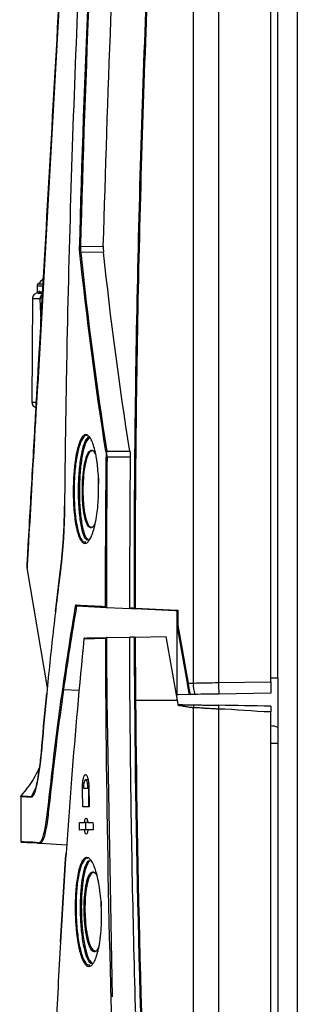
# Model space of a CAD drawing. Header units: millimetres. Extents: x 156 to 887, y -58 to 920.
# Tile 89 of 118: x 715 to 739, y 402 to 488. Entities that reach past the tile are written whole.
import ezdxf

# ---------------------------------------------------------------- set-up
doc = ezdxf.new("R2010")
doc.units = ezdxf.units.MM

msp = doc.modelspace()

# ---------------------------------------------------------------- linework, layer by layer
at = {"color": 7, "linetype": 'Continuous', "lineweight": 25}
for p, q in [((738.79, 564.468), (738.79, 314.468)), ((736.463, 430.377), (736.463, 563.443)), ((737.098, 430.726), (737.098, 563.281)), ((721.977, 560.27), (716.089, 456.48)), ((719.855, 468.465), (721.829, 468.475)), ((721.847, 467.952), (719.855, 467.942)), ((716.037, 465.075), (716.033, 464.506)), ((716.229, 464.567), (716.228, 464.384)), ((715.623, 463.892), (715.584, 454.848)), ((716.397, 461.916), (716.295, 463.885)), ((722.123, 450.546), (724.146, 450.556)), ((724.182, 450.032), (722.156, 450.022)), ((715.155, 440.33), (716.931, 429.845)), ((717.646, 436.498), (718.089, 440.18)), ((719.501, 437.015), (722.087, 436.88)), ((722.118, 436.878), (724.202, 436.769)), ((728.283, 435.312), (728.283, 436.555)), ((728.349, 436.626), (728.349, 435.318)), ((729.178, 430.239), (728.283, 435.312)), ((728.283, 429.31), (728.283, 435.312)), ((728.349, 435.318), (729.243, 430.252)), ((722.127, 434.23), (724.134, 434.265)), ((724.616, 434.274), (727.333, 434.321)), ((728.319, 428.73), (727.333, 434.321)), ((729.243, 430.252), (729.707, 430.26)), ((731.891, 430.297), (736.463, 430.377)), ((736.463, 430.726), (737.098, 430.726)), ((736.463, 430.377), (736.463, 429.376)), ((737.088, 430.726), (737.088, 315.42)), ((728.36, 429.235), (728.231, 429.232)), ((728.299, 429.264), (729.355, 429.282)), ((729.416, 429.253), (728.36, 429.235)), ((729.843, 429.261), (729.416, 429.253)), ((736.462, 429.376), (731.94, 429.297)), ((722.135, 428.73), (722.591, 402.792)), ((728.319, 428.73), (724.649, 428.73)), ((728.401, 428.271), (728.319, 428.73)), ((736.463, 315.154), (736.463, 427.73)), ((720.497, 421.783), (720.279, 421.779)), ((715.934, 421.108), (715.533, 420.302)), ((720.568, 421.026), (720.456, 421.028)), ((720.528, 421.027), (720.547, 419.434)), ((714.628, 420.304), (714.627, 416.394)), ((720.436, 418.054), (720.178, 418.058)), ((720.446, 417.408), (720.187, 417.403)), ((716.326, 416.234), (718.625, 416.113))]:
    msp.add_line(p, q, dxfattribs=at)
at = {"color": 8, "linetype": 'Continuous', "lineweight": 25}
for p, q in [((716.537, 464.384), (716.52, 464.384)), ((718.352, 429.689), (719.715, 429.646)), ((728.205, 429.379), (728.283, 429.376)), ((728.226, 429.262), (728.299, 429.264)), ((736.463, 425.004), (737.088, 425.004)), ((720.123, 421.08), (720.012, 421.08))]:
    msp.add_line(p, q, dxfattribs=at)
at = {"color": 7, "linetype": 'Continuous', "lineweight": 25, "flags": 128}
for points in [[(731.891, 562.894), (731.891, 513.898), (731.891, 430.297)], [(729.707, 430.26), (729.707, 446.965), (729.707, 517.793), (729.707, 531.936), (729.707, 540.79), (729.707, 549.644), (729.707, 551.907)], [(722.156, 450.022), (722.144, 450.022), (722.132, 450.022), (722.121, 450.023), (722.111, 450.023), (722.102, 450.023), (722.094, 450.023), (722.089, 450.023), (722.085, 450.023)], [(724.545, 436.822), (724.549, 436.822), (724.554, 436.822), (724.56, 436.822), (724.568, 436.822), (724.577, 436.822), (724.587, 436.822), (724.597, 436.822), (724.608, 436.822)], [(724.608, 436.822), (726.425, 436.727), (728.283, 436.629), (728.349, 436.626)], [(728.283, 436.555), (728.135, 436.562), (727.54, 436.594), (725.16, 436.718), (724.613, 436.747)], [(722.135, 428.73), (722.123, 428.73), (722.111, 428.73), (722.1, 428.73), (722.09, 428.73), (722.081, 428.73), (722.074, 428.73), (722.068, 428.73), (722.064, 428.73)], [(729.707, 326.107), (729.706, 341.28), (729.707, 404.097), (729.707, 428.098)], [(731.891, 427.979), (731.891, 378.31), (731.891, 315.703)]]:
    msp.add_lwpolyline(points, dxfattribs=at)
at = {"color": 8, "linetype": 'Continuous', "lineweight": 25, "flags": 128}
msp.add_lwpolyline([(720.131, 434.122), (720.13, 434.127), (720.13, 434.129)], dxfattribs=at)
at = {"color": 7, "linetype": 'Continuous', "lineweight": 25}
for centre, radius, start, end in [((669.963, 466.512), 49.911, 1.64326, 2.24299), ((669.993, 468.204), 49.863, 359.6991, 0.3009), ((713.575, 468.277), 4, 310.39958, 320.64204), ((716.286, 465.004), 0.25, 117.38454, 181.5444), ((722.125, 450.457), 0.0891, 91.46838, 145.48973), ((719.631, 437.082), 0.074, 179.12291, 266.35113), ((724.618, 436.82), 0.0734, 178.79336, 265.94035), ((724.77, 436.795), 0.164, 170.59605, 197.05884), ((720.204, 434.122), 0.075, 91, 174.42873), ((720.205, 434.123), 0.074, 91.76225, 180.88479), ((729.36, 429.5), 0.761, 98.84905, 103.83643), ((731.904, 430.051), 2.208, 174.56729, 200.99176), ((739.797, 430.185), 7.906, 179.18818, 186.44742), ((716.902, 429.361), 0.0239, 141.15465, 192.39494), ((718.353, 429.767), 0.0784, 205.39676, 269.21208), ((729.415, 429.328), 0.075, 190, 271), ((724.876, 399.998), 28.734, 90.45358, 90.57954), ((730.256, 428.15), 0.552, 159.0082, 185.43272), ((734.508, 428.016), 2.617, 173.55258, 180.81182), ((736.463, 425.004), 1.5, 65.37568, 90), ((714.687, 416.395), 0.075, 181.50369, 266.99971), ((718.58, 415.369), 0.012, 151.49859, 206.69595), ((718.091, 407.599), 0.0118, 158.35584, 205.17232)]:
    msp.add_arc(centre, radius, start, end, dxfattribs=at)
for points, knots in [([(715.156, 440.347), (715.157, 440.357), (715.158, 440.378), (715.162, 440.44), (715.164, 440.481), (715.17, 440.581), (715.173, 440.641), (715.181, 440.781), (715.185, 440.861), (715.2, 441.124), (715.212, 441.331), (715.233, 441.693), (715.24, 441.819), (715.251, 442.018), (715.255, 442.086), (715.263, 442.223), (715.329, 443.384), (715.519, 446.732), (715.736, 450.559), (715.898, 453.429), (715.937, 454.112), (715.949, 454.317), (715.953, 454.386), (715.961, 454.526), (715.965, 454.598), (715.986, 454.963), (716.004, 455.281), (716.031, 455.764), (716.04, 455.926), (716.054, 456.168), (716.058, 456.248), (716.068, 456.41), (716.072, 456.491), (716.095, 456.894), (716.15, 457.863), (716.352, 461.417), (717.122, 474.985), (719.028, 508.582), (720.787, 539.595), (721.96, 560.271)], [0, 0, 0, 0, 0.003906, 0.003906, 0.007813, 0.007813, 0.011719, 0.011719, 0.015625, 0.015625, 0.023438, 0.023438, 0.027344, 0.027344, 0.029297, 0.029297, 0.03125, 0.0625, 0.125, 0.140625, 0.144531, 0.144531, 0.146484, 0.146484, 0.148438, 0.148438, 0.15625, 0.15625, 0.160156, 0.160156, 0.162109, 0.162109, 0.164063, 0.164063, 0.171875, 0.1875, 0.25, 0.5, 1, 1, 1, 1]), ([(724.578, 560.641), (724.346, 558.254), (724.118, 555.867), (723.678, 551.09), (723.464, 548.702), (722.844, 541.534), (722.456, 536.753), (721.372, 522.404), (720.754, 512.83), (719.731, 493.671), (719.325, 484.086), (718.874, 469.703), (718.75, 464.908), (718.604, 457.715), (718.561, 455.318), (718.508, 451.721), (718.492, 450.522), (718.463, 448.124), (718.45, 446.925), (718.438, 445.726)], [0, 0, 0, 0, 0.0625, 0.0625, 0.125, 0.125, 0.25, 0.25, 0.5, 0.5, 0.75, 0.75, 0.875, 0.875, 0.9375, 0.9375, 0.96875, 0.96875, 1, 1, 1, 1]), ([(719.756, 468.163), (720.153, 483.625), (720.827, 499.075), (722.725, 529.951), (723.95, 545.369), (725.45, 560.764)], [0, 0, 0, 0, 0.5, 0.5, 1, 1, 1, 1]), ([(725.522, 560.757), (724.027, 545.414), (722.805, 530.047), (720.909, 499.274), (720.236, 483.876), (719.836, 468.465)], [0, 0, 0, 0, 0.5, 0.5, 1, 1, 1, 1]), ([(724.545, 436.822), (724.531, 446.427), (724.627, 456.032), (725.039, 475.233), (725.355, 484.829), (726.63, 513.607), (727.919, 532.781), (729.643, 551.913)], [0, 0, 0, 0, 0.25, 0.25, 0.5, 0.5, 1, 1, 1, 1]), ([(729.707, 551.907), (727.983, 532.775), (726.694, 513.603), (725.418, 484.827), (725.102, 475.231), (724.69, 456.031), (724.594, 446.427), (724.608, 436.822)], [0, 0, 0, 0, 0.5, 0.5, 0.75, 0.75, 1, 1, 1, 1]), ([(721.829, 468.475), (722.029, 475.078), (722.428, 488.286), (723.387, 507.466), (724.512, 525.527), (725.431, 536.979), (725.871, 542.46)], [0, 0, 0, 0, 0.267434, 0.534931, 0.777394, 1, 1, 1, 1]), ([(719.836, 468.465), (719.826, 468.456), (719.819, 468.444), (719.808, 468.42), (719.803, 468.408), (719.79, 468.37), (719.783, 468.345), (719.767, 468.268), (719.76, 468.216), (719.756, 468.163)], [0, 0, 0, 0, 0.125, 0.125, 0.25, 0.25, 0.5, 0.5, 1, 1, 1, 1]), ([(719.854, 467.943), (719.843, 467.95), (719.836, 467.959), (719.823, 467.976), (719.817, 467.986), (719.802, 468.013), (719.794, 468.032), (719.773, 468.088), (719.763, 468.125), (719.756, 468.163)], [0, 0, 0, 0, 0.125, 0.125, 0.25, 0.25, 0.5, 0.5, 1, 1, 1, 1]), ([(721.829, 468.475), (721.827, 468.383), (721.827, 468.292), (721.833, 468.115), (721.839, 468.03), (721.847, 467.952)], [0, 0, 0, 0, 0.5, 0.5, 1, 1, 1, 1]), ([(716.033, 464.506), (716.054, 464.506), (716.091, 464.505), (716.41, 464.495), (716.543, 464.491)], [0, 0, 0, 0, 0.5800261, 1, 1, 1, 1]), ([(716.189, 465.194), (716.174, 465.195), (716.14, 465.196), (716.426, 465.187), (716.582, 465.183)], [0, 0, 0, 0, 0.451167, 1, 1, 1, 1]), ([(716.057, 464.384), (715.998, 464.371), (715.881, 464.343), (715.739, 464.226), (715.641, 464.071), (715.629, 463.951), (715.623, 463.892)], [0, 0, 0, 0, 0.24985, 0.500131, 0.750497, 1, 1, 1, 1]), ([(716.295, 463.885), (716.029, 463.887), (715.629, 463.89), (715.679, 463.891), (715.696, 463.891)], [0, 0, 0, 0, 0.66667, 1, 1, 1, 1]), ([(716.537, 464.379), (716.361, 464.38), (716.046, 464.382), (716.101, 464.383), (716.125, 464.384)], [0, 0, 0, 0, 0.5572, 1, 1, 1, 1]), ([(716.228, 464.384), (716.194, 464.384), (716.108, 464.384), (716.227, 464.381), (716.467, 464.38), (716.537, 464.379)], [0, 0, 0, 0, 0.310896, 0.799441, 1, 1, 1, 1]), ([(716.537, 464.384), (716.457, 464.385), (716.192, 464.387), (716.125, 464.389), (716.183, 464.39), (716.444, 464.39), (716.52, 464.39)], [0, 0, 0, 0, 0.152301, 0.501359, 0.854195, 1, 1, 1, 1]), ([(716.515, 464.293), (716.497, 464.282), (716.441, 464.248), (716.381, 464.173), (716.331, 464.081), (716.3, 463.988), (716.295, 463.92), (716.293, 463.885)], [0, 0, 0, 0, 0.131809, 0.401419, 0.581133, 0.780672, 1, 1, 1, 1]), ([(716.089, 456.48), (716.085, 456.422), (716.081, 456.363), (716.073, 456.248), (716.07, 456.19), (716.059, 456.018), (716.051, 455.904), (716.03, 455.563), (716.016, 455.337), (715.99, 454.91), (715.978, 454.705), (715.961, 454.413), (715.955, 454.319), (715.945, 454.131), (715.897, 453.285), (715.763, 450.937), (715.55, 447.179), (715.369, 443.986), (715.273, 442.295), (715.252, 441.919), (715.24, 441.742), (715.22, 441.41), (715.212, 441.26), (715.196, 440.989), (715.189, 440.869), (715.17, 440.556), (715.162, 440.42), (715.158, 440.343), (715.157, 440.333), (715.157, 440.321), (715.157, 440.322), (715.157, 440.322), (715.157, 440.322), (715.157, 440.322)], [0, 0, 0, 0, 0.007812, 0.007812, 0.015625, 0.015625, 0.03125, 0.03125, 0.0625, 0.0625, 0.09375, 0.09375, 0.109375, 0.109375, 0.125, 0.25, 0.5, 0.75, 0.78125, 0.78125, 0.8125, 0.8125, 0.84375, 0.84375, 0.875, 0.875, 0.9375, 0.9375, 0.953125, 0.953125, 0.96875, 0.96875, 1, 1, 1, 1]), ([(715.584, 454.848), (715.584, 454.848), (715.512, 454.849), (715.624, 454.848), (715.917, 454.847), (715.979, 454.847)], [0, 0, 0, 0, 0.000054, 0.789965, 1, 1, 1, 1]), ([(715.585, 454.853), (715.59, 454.792), (715.6, 454.671), (715.697, 454.514), (715.827, 454.402), (715.931, 454.376), (715.976, 454.365)], [0, 0, 0, 0, 0.264502, 0.530204, 0.795861, 1, 1, 1, 1]), ([(721.422, 447.234), (721.421, 447.075), (721.418, 446.916), (721.407, 446.6), (721.4, 446.442), (721.372, 445.979), (721.346, 445.68), (721.297, 445.246), (721.278, 445.103), (721.238, 444.827), (721.217, 444.694), (721.148, 444.308), (721.096, 444.068), (720.982, 443.629), (720.921, 443.435), (720.824, 443.181), (720.791, 443.102), (720.723, 442.958), (720.688, 442.892), (720.584, 442.717), (720.512, 442.629), (720.404, 442.539), (720.367, 442.517), (720.294, 442.486), (720.258, 442.479), (720.151, 442.478), (720.08, 442.507), (719.976, 442.595), (719.942, 442.632), (719.875, 442.72), (719.842, 442.771), (719.747, 442.944), (719.687, 443.088), (719.573, 443.431), (719.522, 443.627), (719.452, 443.953), (719.43, 444.067), (719.388, 444.308), (719.369, 444.435), (719.315, 444.825), (719.285, 445.099), (719.239, 445.678), (719.221, 445.984), (719.2, 446.604), (719.197, 446.924), (719.203, 447.553), (719.213, 447.865), (719.237, 448.331), (719.247, 448.485), (719.27, 448.786), (719.296, 449.081), (719.327, 449.363), (719.362, 449.639), (719.381, 449.774), (719.442, 450.164), (719.488, 450.403), (719.588, 450.839), (719.644, 451.038), (719.762, 451.378), (719.824, 451.522), (719.922, 451.697), (719.956, 451.749), (720.024, 451.837), (720.058, 451.874), (720.162, 451.962), (720.233, 451.992), (720.377, 451.991), (720.448, 451.961), (720.554, 451.873), (720.589, 451.836), (720.658, 451.747), (720.693, 451.695), (720.795, 451.52), (720.859, 451.377), (720.982, 451.037), (721.041, 450.839), (721.146, 450.403), (721.194, 450.165), (721.257, 449.777), (721.276, 449.641), (721.312, 449.365), (721.328, 449.224), (721.37, 448.792), (721.392, 448.492), (721.419, 447.868), (721.424, 447.553), (721.422, 447.234)], [0, 0, 0, 0, 0.015625, 0.015625, 0.03125, 0.03125, 0.0625, 0.0625, 0.078125, 0.078125, 0.09375, 0.09375, 0.125, 0.125, 0.15625, 0.15625, 0.171875, 0.171875, 0.1875, 0.1875, 0.21875, 0.21875, 0.234375, 0.234375, 0.25, 0.25, 0.28125, 0.28125, 0.296875, 0.296875, 0.3125, 0.3125, 0.34375, 0.34375, 0.375, 0.375, 0.390625, 0.390625, 0.40625, 0.40625, 0.4375, 0.4375, 0.46875, 0.46875, 0.5, 0.5, 0.53125, 0.53125, 0.546875, 0.546875, 0.5625, 0.578125, 0.578125, 0.59375, 0.59375, 0.625, 0.625, 0.65625, 0.65625, 0.6875, 0.6875, 0.703125, 0.703125, 0.71875, 0.71875, 0.75, 0.75, 0.78125, 0.78125, 0.796875, 0.796875, 0.8125, 0.8125, 0.84375, 0.84375, 0.875, 0.875, 0.90625, 0.90625, 0.921875, 0.921875, 0.9375, 0.9375, 0.96875, 0.96875, 1, 1, 1, 1]), ([(720.377, 451.909), (720.374, 451.911), (720.247, 452.001), (719.997, 451.684), (719.679, 450.954), (719.438, 449.765), (719.292, 448.32), (719.26, 446.942), (719.308, 445.598), (719.438, 444.334), (719.696, 443.238), (719.997, 442.611), (720.211, 442.614), (720.296, 442.615)], [0, 0, 0, 0, 0.002741, 0.112187, 0.219193, 0.324091, 0.428145, 0.532213, 0.597487, 0.704638, 0.814453, 0.926112, 1, 1, 1, 1]), ([(720.392, 442.771), (720.325, 442.837), (720.141, 443.022), (719.905, 443.9), (719.718, 445.216), (719.654, 446.569), (719.668, 447.929), (719.758, 449.256), (719.961, 450.542), (720.229, 451.471), (720.441, 451.697), (720.539, 451.801)], [0, 0, 0, 0, 0.072961, 0.201917, 0.328008, 0.451159, 0.525011, 0.64724, 0.769388, 0.893054, 1, 1, 1, 1]), ([(720.62, 451.738), (720.519, 451.632), (720.304, 451.408), (720.034, 450.489), (719.831, 449.223), (719.741, 447.917), (719.727, 446.579), (719.791, 445.249), (719.977, 443.947), (720.239, 443.024), (720.454, 442.825), (720.551, 442.735)], [0, 0, 0, 0, 0.1060947, 0.2256128, 0.3436439, 0.461739, 0.5330896, 0.6520699, 0.7739013, 0.8985219, 1, 1, 1, 1]), ([(721.12, 444.27), (721.053, 444.136), (720.899, 443.83), (720.637, 443.804), (720.378, 444.14), (720.169, 444.854), (720.051, 445.719), (719.993, 446.674), (719.994, 447.676), (720.076, 448.763), (720.232, 449.686), (720.448, 450.352), (720.705, 450.666), (720.958, 450.639), (721.101, 450.334), (721.162, 450.206)], [0, 0, 0, 0, 0.066169, 0.150657, 0.235757, 0.319946, 0.40223, 0.452785, 0.531764, 0.61073, 0.690142, 0.771035, 0.853829, 0.938244, 1, 1, 1, 1]), ([(720.847, 450.534), (720.816, 450.547), (720.696, 450.595), (720.495, 450.287), (720.28, 449.654), (720.124, 448.739), (720.042, 447.669), (720.041, 446.682), (720.099, 445.742), (720.217, 444.884), (720.426, 444.204), (720.63, 443.874), (720.755, 443.922), (720.789, 443.935)], [0, 0, 0, 0, 0.0381, 0.146627, 0.25265, 0.356715, 0.460182, 0.563657, 0.629895, 0.737714, 0.848048, 0.959594, 1, 1, 1, 1]), ([(722.052, 450.507), (722.063, 450.435), (722.072, 450.356), (722.083, 450.193), (722.085, 450.109), (722.085, 450.023)], [0, 0, 0, 0, 0.5, 0.5, 1, 1, 1, 1]), ([(722.156, 450.022), (722.156, 450.115), (722.154, 450.206), (722.143, 450.382), (722.134, 450.467), (722.123, 450.546)], [0, 0, 0, 0, 0.5, 0.5, 1, 1, 1, 1]), ([(721.403, 448.182), (721.409, 448.038), (721.417, 447.872), (721.416, 447.703), (721.416, 447.681)], [0, 0, 0, 0, 0.868345, 1, 1, 1, 1]), ([(718.438, 445.726), (718.435, 445.48), (718.432, 445.233), (718.421, 444.742), (718.414, 444.498), (718.388, 443.77), (718.364, 443.289), (718.32, 442.584), (718.304, 442.352), (718.268, 441.894), (718.249, 441.667), (718.207, 441.223), (718.186, 441.005), (718.139, 440.58), (718.113, 440.373), (718.088, 440.166)], [0, 0, 0, 0, 0.125, 0.125, 0.25, 0.25, 0.5, 0.5, 0.625, 0.625, 0.75, 0.75, 0.875, 0.875, 1, 1, 1, 1]), ([(718.089, 440.18), (718.114, 440.386), (718.139, 440.593), (718.186, 441.017), (718.208, 441.235), (718.249, 441.678), (718.268, 441.903), (718.304, 442.36), (718.32, 442.592), (718.35, 443.06), (718.363, 443.298), (718.387, 443.777), (718.398, 444.017), (718.416, 444.501), (718.423, 444.745), (718.436, 445.235), (718.44, 445.481), (718.443, 445.726)], [0, 0, 0, 0, 0.125, 0.125, 0.25, 0.25, 0.375, 0.375, 0.5, 0.5, 0.625, 0.625, 0.75, 0.75, 0.875, 0.875, 1, 1, 1, 1]), ([(718.088, 440.166), (717.975, 439.262), (717.864, 438.363), (717.649, 436.565), (717.545, 435.666), (717.343, 433.864), (717.246, 432.962), (717.057, 431.16), (716.966, 430.258), (716.879, 429.356)], [0, 0, 0, 0, 0.25, 0.25, 0.5, 0.5, 0.75, 0.75, 1, 1, 1, 1]), ([(718.089, 440.18), (718.088, 440.177), (718.087, 440.174), (718.087, 440.171), (718.087, 440.169), (718.088, 440.168), (718.088, 440.166)], [0, 0, 0, 0, 0.00003093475, 0.00003093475, 0.00003093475, 0.00005225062, 0.00005225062, 0.00005225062, 0.00005225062]), ([(719.423, 437.091), (719.434, 437.09), (719.444, 437.089), (719.455, 437.089), (719.489, 437.087), (719.523, 437.085), (719.557, 437.084)], [0, 0, 0, 0, 0.0003, 0.0003, 0.0003, 0.001246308, 0.001246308, 0.001246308, 0.001246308]), ([(719.488, 437.017), (719.47, 437.021), (719.454, 437.031), (719.432, 437.058), (719.425, 437.074), (719.423, 437.091)], [0, 0, 0, 0, 0.5, 0.5, 1, 1, 1, 1]), ([(722.1, 436.881), (722.08, 436.887), (722.064, 436.898), (722.04, 436.925), (722.033, 436.939), (722.029, 436.954)], [0, 0, 0, 0, 0.5, 0.5, 1, 1, 1, 1]), ([(724.128, 436.844), (724.199, 436.84), (724.27, 436.836), (724.342, 436.833), (724.409, 436.829), (724.477, 436.825), (724.545, 436.822)], [0, 0, 0, 0, 0.001597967, 0.001597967, 0.001597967, 0.003091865, 0.003091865, 0.003091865, 0.003091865]), ([(724.202, 436.769), (724.193, 436.769), (724.184, 436.771), (724.176, 436.775), (724.167, 436.778), (724.159, 436.783), (724.153, 436.789), (724.146, 436.795), (724.14, 436.802), (724.136, 436.81), (724.132, 436.817), (724.13, 436.826), (724.128, 436.834), (724.128, 436.837), (724.128, 436.841), (724.128, 436.844)], [0, 0, 0, 0, 0.0000542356, 0.0000542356, 0.0000542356, 0.0001085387, 0.0001085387, 0.0001085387, 0.0001617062, 0.0001617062, 0.0001617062, 0.0002126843, 0.0002126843, 0.0002126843, 0.0002317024, 0.0002317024, 0.0002317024, 0.0002317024]), ([(724.613, 436.747), (724.545, 436.751), (724.477, 436.754), (724.41, 436.758), (724.34, 436.761), (724.271, 436.765), (724.202, 436.769)], [0, 0, 0, 0, 0.001493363, 0.001493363, 0.001493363, 0.003046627, 0.003046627, 0.003046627, 0.003046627]), ([(728.283, 436.555), (728.283, 436.558), (728.293, 436.569), (728.318, 436.595), (728.334, 436.611), (728.349, 436.626)], [0, 0, 0, 0, 0.5, 0.5, 1, 1, 1, 1]), ([(728.283, 435.312), (728.283, 435.312), (728.285, 435.312), (728.288, 435.312), (728.29, 435.313), (728.294, 435.313), (728.3, 435.314), (728.305, 435.314), (728.311, 435.315), (728.318, 435.315), (728.326, 435.316), (728.333, 435.317), (728.342, 435.318), (728.343, 435.318), (728.345, 435.318), (728.347, 435.318), (728.347, 435.318), (728.348, 435.318), (728.349, 435.318)], [0, 0, 0, 0, 0.0000502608, 0.0000502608, 0.0000502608, 0.0001005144, 0.0001005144, 0.0001005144, 0.0001508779, 0.0001508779, 0.0001508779, 0.0002014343, 0.0002014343, 0.0002014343, 0.0002112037, 0.0002112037, 0.0002112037, 0.0002170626, 0.0002170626, 0.0002170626, 0.0002170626]), ([(727.861, 340.259), (726.671, 355.895), (725.765, 371.55), (724.833, 395.061), (724.593, 402.899), (724.257, 418.581), (724.16, 426.424), (724.134, 434.265)], [0, 0, 0, 0, 0.5, 0.5, 0.75, 0.75, 1, 1, 1, 1]), ([(724.552, 434.273), (724.555, 434.273), (724.558, 434.273), (724.563, 434.273), (724.568, 434.273), (724.574, 434.273), (724.581, 434.273), (724.588, 434.273), (724.596, 434.273), (724.604, 434.273), (724.608, 434.274), (724.612, 434.274), (724.616, 434.274)], [0, 0, 0, 0, 0.0000503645, 0.0000503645, 0.0000503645, 0.0001007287, 0.0001007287, 0.0001007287, 0.0001510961, 0.0001510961, 0.0001510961, 0.0001750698, 0.0001750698, 0.0001750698, 0.0001750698]), ([(724.586, 428.73), (724.585, 428.78), (724.585, 428.83), (724.584, 428.88), (724.583, 429.08), (724.581, 429.28), (724.58, 429.48), (724.574, 430.28), (724.568, 431.08), (724.564, 431.88), (724.559, 432.677), (724.555, 433.475), (724.552, 434.273)], [0, 0, 0, 0, 0.0003, 0.0003, 0.0003, 0.0015, 0.0015, 0.0015, 0.0063, 0.0063, 0.0063, 0.01108556, 0.01108556, 0.01108556, 0.01108556]), ([(722.106, 434.227), (722.086, 434.221), (722.07, 434.21), (722.046, 434.183), (722.039, 434.169), (722.035, 434.155)], [0, 0, 0, 0, 0.5, 0.5, 1, 1, 1, 1]), ([(722.064, 428.73), (722.057, 429.688), (722.051, 430.647), (722.046, 431.605), (722.041, 432.455), (722.038, 433.305), (722.035, 434.155)], [0, 0, 0, 0, 0.00575047, 0.00575047, 0.00575047, 0.01084985, 0.01084985, 0.01084985, 0.01084985]), ([(722.106, 434.227), (722.109, 433.353), (722.112, 432.479), (722.117, 431.605), (722.122, 430.647), (722.128, 429.689), (722.135, 428.73)], [0.00000547, 0.00000547, 0.00000547, 0.00000547, 0.00524907, 0.00524907, 0.00524907, 0.01099922, 0.01099922, 0.01099922, 0.01099922]), ([(729.341, 429.315), (729.341, 429.315), (729.34, 429.321), (729.336, 429.344), (729.332, 429.362), (729.324, 429.409), (729.319, 429.437), (729.307, 429.505), (729.3, 429.544), (729.278, 429.672), (729.26, 429.776), (729.22, 429.998), (729.199, 430.118), (729.178, 430.239)], [0, 0, 0, 0, 0.125, 0.125, 0.25, 0.25, 0.375, 0.375, 0.5, 0.5, 0.75, 0.75, 1, 1, 1, 1]), ([(729.243, 430.252), (729.253, 430.187), (729.264, 430.122), (729.285, 429.994), (729.296, 429.931), (729.326, 429.751), (729.345, 429.64), (729.369, 429.501), (729.377, 429.459), (729.39, 429.386), (729.395, 429.355), (729.409, 429.28), (729.415, 429.253), (729.416, 429.253)], [0, 0, 0, 0, 0.125, 0.125, 0.25, 0.25, 0.5, 0.5, 0.625, 0.625, 0.75, 0.75, 1, 1, 1, 1]), ([(714.619, 416.394), (714.617, 416.394), (714.549, 416.397), (714.795, 416.393), (715.282, 416.337), (715.79, 416.358), (716.066, 416.288), (716.242, 416.263), (716.413, 416.42), (716.572, 416.805), (716.713, 417.352), (716.844, 418.07), (717.185, 420.965), (717.617, 424.976), (718.116, 428.544), (718.282, 429.734)], [0, 0, 0, 0, 0.007602, 0.209577, 0.411552, 0.505719, 0.537317, 0.568892, 0.600213, 0.625694, 0.651931, 0.677418, 0.703704, 0.901194, 1, 1, 1, 1]), ([(718.352, 429.689), (718.186, 428.499), (717.687, 424.931), (717.252, 420.929), (716.916, 418.024), (716.786, 417.302), (716.644, 416.741), (716.486, 416.35), (716.314, 416.191), (716.14, 416.215), (715.863, 416.284), (715.356, 416.263), (714.87, 416.318), (714.622, 416.323), (714.69, 416.32), (714.693, 416.319)], [0, 0, 0, 0, 0.098671, 0.2959, 0.321632, 0.348162, 0.373872, 0.400357, 0.43153, 0.462955, 0.494402, 0.589099, 0.789172, 0.989245, 1, 1, 1, 1]), ([(725.739, 340.29), (724.624, 355.004), (723.759, 369.734), (722.534, 399.221), (722.173, 413.974), (722.064, 428.73)], [0, 0, 0, 0, 0.5, 0.5, 1, 1, 1, 1]), ([(728.383, 428.371), (728.412, 428.371), (728.468, 428.37), (728.58, 428.368), (728.712, 428.366), (728.882, 428.363), (729.062, 428.36), (729.242, 428.356), (729.415, 428.353), (729.575, 428.351), (729.688, 428.349), (729.741, 428.348)], [0, 0, 0, 0, 0.064703, 0.124172, 0.24886, 0.353944, 0.499946, 0.647326, 0.751089, 0.882654, 1, 1, 1, 1]), ([(729.707, 428.098), (729.681, 428.099), (729.63, 428.1), (729.55, 428.106), (729.466, 428.115), (729.363, 428.128), (729.225, 428.151), (729.052, 428.183), (728.881, 428.215), (728.715, 428.243), (728.562, 428.263), (728.452, 428.268), (728.401, 428.271)], [0, 0, 0, 0, 0.056978, 0.117407, 0.181352, 0.248867, 0.354463, 0.499913, 0.647895, 0.751049, 0.88189, 1, 1, 1, 1]), ([(729.741, 428.348), (729.798, 428.347), (729.915, 428.345), (730.095, 428.342), (730.303, 428.338), (730.547, 428.334), (730.908, 428.327), (731.286, 428.321), (731.647, 428.314), (731.828, 428.311), (731.907, 428.31)], [0, 0, 0, 0, 0.079481, 0.162911, 0.250329, 0.367198, 0.500446, 0.750457, 0.889701, 1, 1, 1, 1]), ([(736.463, 428.23), (736.463, 428.23), (736.463, 428.218), (736.463, 428.167), (736.463, 428.13), (736.463, 427.992), (736.463, 427.862), (736.463, 427.73)], [0, 0, 0, 0, 0.25, 0.25, 0.5, 0.5, 1, 1, 1, 1]), ([(731.891, 427.979), (731.835, 427.98), (731.717, 427.983), (731.535, 427.991), (731.333, 428.001), (731.085, 428.018), (730.797, 428.038), (730.509, 428.059), (730.231, 428.077), (729.974, 428.091), (729.792, 428.096), (729.707, 428.098)], [0, 0, 0, 0, 0.077143, 0.160452, 0.249944, 0.354099, 0.500005, 0.64586, 0.750064, 0.88197, 1, 1, 1, 1]), ([(716.462, 424.751), (716.447, 424.58), (716.432, 424.408), (716.4, 424.076), (716.384, 423.915), (716.35, 423.601), (716.333, 423.447), (716.297, 423.149), (716.279, 423.004), (716.222, 422.587), (716.184, 422.329), (716.104, 421.855), (716.063, 421.639), (715.937, 421.052), (715.853, 420.757), (715.726, 420.459), (715.684, 420.384), (715.622, 420.309), (715.602, 420.29), (715.561, 420.267), (715.541, 420.264), (715.521, 420.262)], [0, 0, 0, 0, 0.0625, 0.0625, 0.125, 0.125, 0.1875, 0.1875, 0.25, 0.25, 0.375, 0.375, 0.5, 0.5, 0.75, 0.75, 0.875, 0.875, 0.9375, 0.9375, 1, 1, 1, 1]), ([(715.741, 420.527), (715.784, 420.626), (715.879, 420.84), (716.023, 421.423), (716.169, 422.206), (716.324, 423.282), (716.419, 424.21), (716.467, 424.773), (716.467, 424.773)], [0, 0, 0, 0, 0.1657, 0.360613, 0.546266, 0.735991, 0.99993, 1, 1, 1, 1]), ([(716.463, 424.762), (716.462, 424.761), (716.461, 424.76), (716.461, 424.756), (716.461, 424.753), (716.462, 424.751)], [0, 0, 0, 0, 0.258862, 0.42596, 1, 1, 1, 1]), ([(716.265, 422.935), (716.178, 422.742), (715.745, 421.79), (715.088, 420.968), (714.564, 420.314)], [0, 0, 0, 0, 0.203124, 1, 1, 1, 1]), ([(720.012, 421.08), (720.011, 421.158), (720.012, 421.235), (720.017, 421.386), (720.022, 421.461), (720.034, 421.603), (720.042, 421.67), (720.061, 421.797), (720.072, 421.856), (720.108, 422.016), (720.138, 422.101), (720.186, 422.186), (720.203, 422.208), (720.238, 422.237), (720.256, 422.244), (720.291, 422.244), (720.31, 422.236), (720.345, 422.207), (720.363, 422.186), (720.397, 422.128), (720.414, 422.093), (720.445, 422.01), (720.46, 421.962), (720.487, 421.855), (720.5, 421.796), (720.522, 421.67), (720.532, 421.602), (720.548, 421.46), (720.554, 421.387), (720.564, 421.236), (720.566, 421.158), (720.567, 421.08)], [0, 0, 0, 0, 0.0625, 0.0625, 0.125, 0.125, 0.1875, 0.1875, 0.25, 0.25, 0.375, 0.375, 0.4375, 0.4375, 0.5, 0.5, 0.5625, 0.5625, 0.625, 0.625, 0.6875, 0.6875, 0.75, 0.75, 0.8125, 0.8125, 0.875, 0.875, 0.9375, 0.9375, 1, 1, 1, 1]), ([(720.123, 421.034), (720.122, 421.083), (720.122, 421.131), (720.124, 421.227), (720.126, 421.274), (720.136, 421.41), (720.148, 421.494), (720.17, 421.597), (720.178, 421.629), (720.196, 421.683), (720.206, 421.706), (720.236, 421.761), (720.258, 421.78), (720.292, 421.779), (720.303, 421.774), (720.326, 421.754), (720.337, 421.74), (720.358, 421.702), (720.368, 421.679), (720.388, 421.624), (720.397, 421.593), (720.421, 421.489), (720.435, 421.405), (720.448, 421.269), (720.451, 421.221), (720.456, 421.125), (720.457, 421.077), (720.456, 421.028)], [0, 0, 0, 0, 0.0625, 0.0625, 0.125, 0.125, 0.25, 0.25, 0.3125, 0.3125, 0.375, 0.375, 0.5, 0.5, 0.5625, 0.5625, 0.625, 0.625, 0.6875, 0.6875, 0.75, 0.75, 0.875, 0.875, 0.9375, 0.9375, 1, 1, 1, 1]), ([(715.521, 420.262), (715.383, 420.269), (715.019, 420.288), (714.701, 420.304), (714.518, 420.305), (714.578, 420.304), (714.578, 420.304)], [0, 0, 0, 0, 0.235335, 0.617384, 0.999941, 1, 1, 1, 1]), ([(714.595, 420.352), (714.595, 420.352), (714.615, 420.356), (714.674, 420.353), (714.698, 420.351), (714.757, 420.347), (714.791, 420.345), (714.869, 420.341), (714.913, 420.338), (715.01, 420.332), (715.064, 420.33), (715.181, 420.324), (715.245, 420.319), (715.381, 420.307), (715.455, 420.3), (715.533, 420.302)], [0, 0, 0, 0, 0.25, 0.25, 0.375, 0.375, 0.5, 0.5, 0.625, 0.625, 0.75, 0.75, 0.875, 0.875, 1, 1, 1, 1]), ([(715.533, 420.302), (715.533, 420.302), (715.474, 420.301), (715.152, 420.324), (714.96, 420.335), (714.802, 420.344)], [0, 0, 0, 0, 0.0000028, 0.1753351, 1, 1, 1, 1]), ([(715.533, 420.302), (715.529, 420.296), (715.526, 420.289), (715.524, 420.283), (715.523, 420.28), (715.523, 420.277), (715.522, 420.274), (715.522, 420.27), (715.521, 420.266), (715.521, 420.262)], [0, 0, 0, 0, 0.00004239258, 0.00004239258, 0.00004239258, 0.00005959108, 0.00005959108, 0.00005959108, 0.0000846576, 0.0000846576, 0.0000846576, 0.0000846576]), ([(720.178, 418.058), (720.184, 418.115), (720.192, 418.167), (720.212, 418.26), (720.223, 418.3), (720.261, 418.397), (720.291, 418.431), (720.351, 418.43), (720.381, 418.395), (720.436, 418.263), (720.459, 418.168), (720.475, 418.053)], [0, 0, 0, 0, 0.125, 0.125, 0.25, 0.25, 0.5, 0.5, 0.75, 0.75, 1, 1, 1, 1]), ([(720.484, 417.408), (720.478, 417.351), (720.469, 417.299), (720.45, 417.205), (720.438, 417.165), (720.4, 417.066), (720.37, 417.031), (720.31, 417.03), (720.28, 417.064), (720.226, 417.194), (720.203, 417.289), (720.187, 417.403)], [0, 0, 0, 0, 0.125, 0.125, 0.25, 0.25, 0.5, 0.5, 0.75, 0.75, 1, 1, 1, 1]), ([(721.672, 410.231), (721.675, 410.071), (721.676, 409.912), (721.675, 409.595), (721.672, 409.437), (721.657, 408.973), (721.639, 408.673), (721.6, 408.236), (721.585, 408.092), (721.551, 407.815), (721.533, 407.681), (721.492, 407.423), (721.471, 407.299), (721.424, 407.059), (721.399, 406.943), (721.319, 406.613), (721.261, 406.419), (721.168, 406.164), (721.136, 406.085), (721.07, 405.941), (721.035, 405.875), (720.932, 405.701), (720.861, 405.613), (720.751, 405.525), (720.713, 405.503), (720.639, 405.473), (720.602, 405.466), (720.491, 405.467), (720.417, 405.496), (720.307, 405.586), (720.27, 405.623), (720.199, 405.712), (720.129, 405.814), (720.061, 405.944), (719.995, 406.088), (719.963, 406.167), (719.868, 406.425), (719.809, 406.619), (719.728, 406.946), (719.702, 407.06), (719.652, 407.301), (719.628, 407.428), (719.561, 407.816), (719.523, 408.091), (719.474, 408.525), (719.459, 408.674), (719.433, 408.977), (719.421, 409.131), (719.391, 409.597), (719.378, 409.916), (719.367, 410.547), (719.367, 410.86), (719.379, 411.327), (719.385, 411.482), (719.4, 411.784), (719.418, 412.079), (719.443, 412.363), (719.471, 412.64), (719.487, 412.776), (719.539, 413.167), (719.579, 413.407), (719.671, 413.845), (719.723, 414.044), (719.836, 414.384), (719.896, 414.527), (719.993, 414.702), (720.026, 414.753), (720.094, 414.841), (720.163, 414.913), (720.234, 414.957), (720.307, 414.985), (720.344, 414.992), (720.455, 414.99), (720.529, 414.96), (720.641, 414.87), (720.679, 414.832), (720.753, 414.743), (720.791, 414.691), (720.9, 414.515), (720.971, 414.372), (721.107, 414.032), (721.174, 413.834), (721.295, 413.399), (721.351, 413.161), (721.427, 412.773), (721.451, 412.638), (721.496, 412.362), (721.516, 412.221), (721.573, 411.79), (721.604, 411.489), (721.65, 410.866), (721.665, 410.55), (721.672, 410.231)], [0, 0, 0, 0, 0.015625, 0.015625, 0.03125, 0.03125, 0.0625, 0.0625, 0.078125, 0.078125, 0.09375, 0.09375, 0.109375, 0.109375, 0.125, 0.125, 0.15625, 0.15625, 0.171875, 0.171875, 0.1875, 0.1875, 0.21875, 0.21875, 0.234375, 0.234375, 0.25, 0.25, 0.28125, 0.28125, 0.296875, 0.296875, 0.3125, 0.328125, 0.328125, 0.34375, 0.34375, 0.375, 0.375, 0.390625, 0.390625, 0.40625, 0.40625, 0.4375, 0.4375, 0.453125, 0.453125, 0.46875, 0.46875, 0.5, 0.5, 0.53125, 0.53125, 0.546875, 0.546875, 0.5625, 0.578125, 0.578125, 0.59375, 0.59375, 0.625, 0.625, 0.65625, 0.65625, 0.6875, 0.6875, 0.703125, 0.703125, 0.71875, 0.734375, 0.734375, 0.75, 0.75, 0.78125, 0.78125, 0.796875, 0.796875, 0.8125, 0.8125, 0.84375, 0.84375, 0.875, 0.875, 0.90625, 0.90625, 0.921875, 0.921875, 0.9375, 0.9375, 0.96875, 0.96875, 1, 1, 1, 1]), ([(720.449, 414.903), (720.441, 414.908), (720.304, 414.996), (720.054, 414.673), (719.75, 413.933), (719.538, 412.741), (719.433, 411.295), (719.441, 409.911), (719.533, 408.556), (719.71, 407.284), (720.013, 406.198), (720.34, 405.591), (720.557, 405.603), (720.64, 405.608)], [0, 0, 0, 0, 0.0065806, 0.1151517, 0.2210797, 0.3251226, 0.4287045, 0.5322897, 0.5990816, 0.7073731, 0.8182286, 0.9303392, 1, 1, 1, 1]), ([(720.774, 405.7), (720.689, 405.772), (720.478, 405.952), (720.193, 406.843), (719.957, 408.16), (719.848, 409.526), (719.822, 410.895), (719.875, 412.227), (720.046, 413.512), (720.279, 414.413), (720.474, 414.635), (720.555, 414.729)], [0, 0, 0, 0, 0.086978, 0.217212, 0.344932, 0.469461, 0.544771, 0.666344, 0.787854, 0.910576, 1, 1, 1, 1]), ([(720.708, 414.771), (720.598, 414.652), (720.376, 414.411), (720.118, 413.465), (719.948, 412.195), (719.895, 410.886), (719.922, 409.538), (720.031, 408.196), (720.266, 406.895), (720.567, 405.988), (720.795, 405.802), (720.897, 405.719)], [0, 0, 0, 0, 0.113964, 0.231108, 0.347075, 0.463092, 0.53496, 0.653806, 0.775714, 0.900043, 1, 1, 1, 1]), ([(720.157, 410.23), (720.155, 410.462), (720.151, 411.086), (720.195, 411.681), (720.273, 412.361), (720.384, 412.987), (720.622, 413.597), (720.904, 413.782), (721.139, 413.675), (721.256, 413.4), (721.284, 413.335)], [0, 0, 0, 0, 0.09719, 0.260774, 0.261221, 0.429626, 0.6018, 0.775237, 0.946638, 1, 1, 1, 1]), ([(720.982, 413.652), (720.981, 413.653), (720.882, 413.724), (720.692, 413.492), (720.454, 412.938), (720.292, 412.023), (720.222, 411.071), (720.226, 410.459), (720.227, 410.232)], [0, 0, 0, 0, 0.002215, 0.225526, 0.447164, 0.663896, 0.87495, 1, 1, 1, 1]), ([(721.621, 411.213), (721.633, 411.069), (721.646, 410.898), (721.651, 410.724), (721.651, 410.696)], [0, 0, 0, 0, 0.841529, 1, 1, 1, 1]), ([(721.432, 407.176), (721.37, 407.044), (721.221, 406.727), (720.95, 406.695), (720.671, 407.015), (720.432, 407.699), (720.258, 408.645), (720.176, 409.542), (720.161, 410.077), (720.157, 410.23)], [0, 0, 0, 0, 0.122489, 0.292078, 0.458372, 0.620577, 0.779441, 0.936811, 1, 1, 1, 1]), ([(720.227, 410.232), (720.232, 410.081), (720.247, 409.557), (720.328, 408.682), (720.503, 407.749), (720.74, 407.104), (720.959, 406.791), (721.087, 406.844), (721.121, 406.857)], [0, 0, 0, 0, 0.082417, 0.2876905, 0.4949566, 0.7066308, 0.9236762, 1, 1, 1, 1])]:
    msp.add_open_spline(points, degree=3, knots=knots, dxfattribs=at)
for points in [[(722.052, 450.507), (721.133, 456.376), (720.37, 462.263), (719.756, 468.163)], [(719.836, 468.465), (719.843, 468.465), (719.849, 468.465), (719.855, 468.465)], [(719.855, 467.942), (719.855, 467.942), (719.854, 467.943), (719.854, 467.943)], [(719.855, 467.942), (720.464, 462.129), (721.218, 456.328), (722.123, 450.546)], [(724.146, 450.556), (723.229, 456.339), (722.465, 462.137), (721.847, 467.952)], [(722.029, 436.954), (722.025, 441.31), (722.044, 445.667), (722.085, 450.023)], [(722.156, 450.022), (722.115, 445.642), (722.096, 441.261), (722.1, 436.881)], [(724.182, 450.032), (724.141, 445.636), (724.123, 441.24), (724.128, 436.844)], [(724.146, 450.556), (724.171, 450.399), (724.183, 450.218), (724.182, 450.032)], [(718.282, 429.734), (718.632, 432.19), (719.012, 434.642), (719.423, 437.091)], [(719.488, 437.017), (719.079, 434.578), (718.7, 432.135), (718.352, 429.689)], [(719.501, 437.015), (719.496, 437.015), (719.492, 437.016), (719.488, 437.017)], [(719.626, 437.009), (719.584, 437.011), (719.542, 437.013), (719.501, 437.015)], [(719.557, 437.084), (720.299, 437.045), (721.123, 437.001), (722.029, 436.954)], [(722.118, 436.878), (721.205, 436.926), (720.374, 436.969), (719.626, 437.009)], [(722.1, 436.881), (722.106, 436.879), (722.112, 436.878), (722.118, 436.878)], [(724.552, 434.273), (724.411, 434.27), (724.272, 434.268), (724.134, 434.265)], [(724.616, 434.274), (724.623, 432.426), (724.634, 430.578), (724.649, 428.73)], [(720.131, 434.122), (719.734, 430.043), (719.373, 425.962), (719.051, 421.877)], [(722.035, 434.155), (721.355, 434.143), (720.72, 434.132), (720.131, 434.122)], [(720.203, 434.197), (720.798, 434.207), (721.439, 434.218), (722.127, 434.23)], [(722.127, 434.23), (722.12, 434.23), (722.113, 434.229), (722.106, 434.227)], [(729.707, 430.26), (730.432, 430.273), (731.161, 430.285), (731.891, 430.297)], [(716.462, 424.751), (716.592, 426.282), (716.73, 427.821), (716.879, 429.356)], [(716.879, 429.356), (716.73, 427.821), (716.592, 426.282), (716.462, 424.751)], [(728.283, 429.31), (728.283, 429.294), (728.288, 429.277), (728.299, 429.264)], [(728.299, 429.264), (728.315, 429.243), (728.338, 429.234), (728.36, 429.235)], [(731.94, 429.297), (731.239, 429.285), (730.54, 429.273), (729.843, 429.261)], [(729.644, 326.101), (726.55, 360.222), (724.866, 394.468), (724.586, 428.73)], [(724.649, 428.73), (724.929, 394.47), (726.612, 360.226), (729.707, 326.107)], [(736.463, 428.23), (734.946, 428.257), (733.424, 428.283), (731.907, 428.31)], [(736.463, 427.73), (734.938, 427.757), (733.416, 427.952), (731.891, 427.979)], [(719.051, 421.877), (718.879, 419.707), (718.719, 417.536), (718.569, 415.364)], [(720.032, 419.425), (720.025, 419.977), (720.018, 420.529), (720.012, 421.08)], [(720.456, 421.028), (720.344, 421.03), (720.233, 421.032), (720.123, 421.034)], [(720.567, 421.08), (720.574, 420.532), (720.581, 419.983), (720.588, 419.435)], [(715.533, 420.302), (715.533, 420.302), (715.533, 420.302), (715.533, 420.302)], [(720.588, 419.435), (720.398, 419.432), (720.213, 419.428), (720.032, 419.425)], [(719.752, 418.065), (719.891, 418.063), (720.033, 418.061), (720.178, 418.058)], [(719.761, 417.396), (719.758, 417.619), (719.755, 417.842), (719.752, 418.065)], [(720.267, 418.056), (720.27, 417.839), (720.273, 417.622), (720.276, 417.405)], [(720.475, 418.053), (720.622, 418.05), (720.773, 418.048), (720.926, 418.045)], [(720.926, 418.045), (720.929, 417.835), (720.932, 417.626), (720.935, 417.416)], [(720.187, 417.403), (720.042, 417.4), (719.9, 417.398), (719.761, 417.396)], [(720.935, 417.416), (720.782, 417.413), (720.632, 417.411), (720.484, 417.408)], [(718.08, 407.594), (718.228, 410.185), (718.391, 412.775), (718.569, 415.364)], [(718.569, 415.364), (718.391, 412.775), (718.228, 410.185), (718.08, 407.594)], [(718.08, 407.594), (717.93, 404.963), (717.796, 402.332), (717.678, 399.699)]]:
    msp.add_open_spline(points, degree=3, dxfattribs=at)
at = {"color": 8, "linetype": 'Continuous', "lineweight": 25}
for points, knots in [([(716.572, 464.991), (716.388, 464.996), (716.063, 465.006), (716.083, 465.005), (716.091, 465.005)], [0, 0, 0, 0, 0.567084, 1, 1, 1, 1]), ([(716.293, 463.885), (716.307, 463.91), (716.337, 463.96), (716.422, 464.012), (716.489, 464.029), (716.5, 464.031)], [0, 0, 0, 0, 0.45601, 0.911932, 1, 1, 1, 1]), ([(715.533, 420.302), (715.594, 420.311), (715.662, 420.322), (715.734, 420.51), (715.741, 420.527)], [0, 0, 0, 0, 0.909274, 1, 1, 1, 1])]:
    msp.add_open_spline(points, degree=3, knots=knots, dxfattribs=at)

doc.saveas('drawing.dxf')
